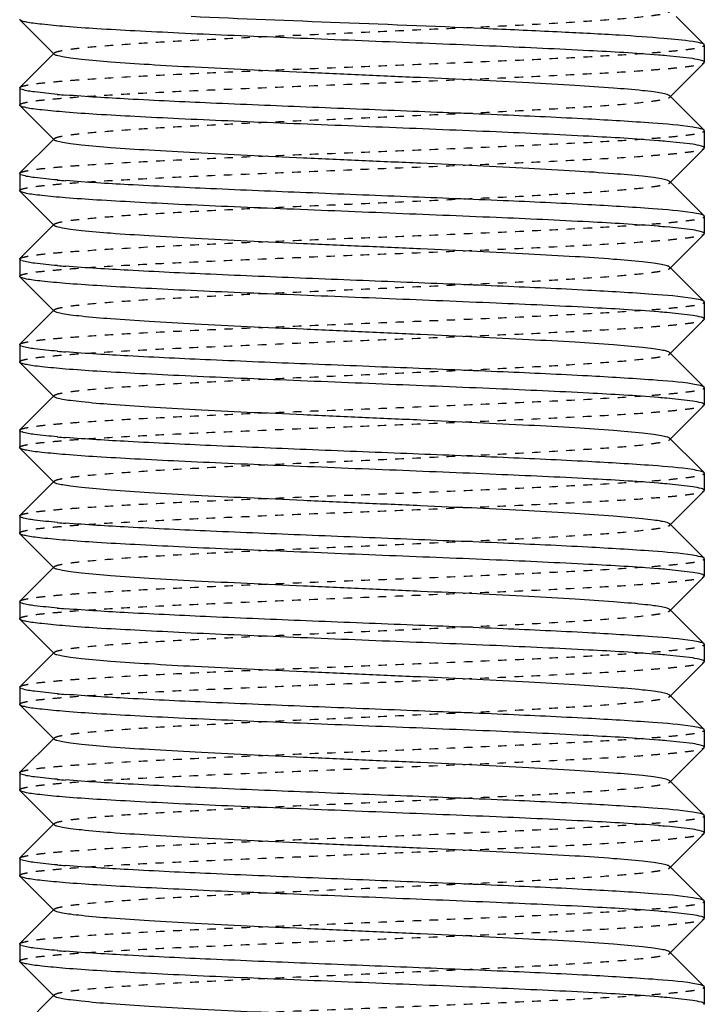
# Model space of a CAD drawing. Header units: millimetres. Extents: x -24622 to 2009, y -1603 to 2074.
# Tile 146 of 256: x 363 to 371, y 1108 to 1119. Entities that reach past the tile are written whole.
import ezdxf

# ---------------------------------------------------------------- set-up
doc = ezdxf.new("R2010")
doc.units = ezdxf.units.MM
doc.linetypes.add('HIDDEN', pattern=[0.2, 0.1, -0.1])
doc.layers.add('02___PRT_ALL_AXES', color=7, linetype='Continuous')
doc.layers.add('DEFAULT_2', color=8, linetype='HIDDEN')

msp = doc.modelspace()

# ---------------------------------------------------------------- linework, layer by layer
at = {"color": 7, "linetype": 'Continuous'}
for p, q in [((363.147, 1119.103), (363.144, 1119.109)), ((363.547, 1118.702), (363.147, 1119.103)), ((370.814, 1119.142), (371.082, 1118.874)), ((371.144, 1118.809), (371.141, 1118.816)), ((371.144, 1118.809), (371.144, 1118.609)), ((363.147, 1118.316), (363.547, 1118.716)), ((371.008, 1118.651), (370.704, 1118.685)), ((371.141, 1118.603), (370.74, 1118.202)), ((363.144, 1118.309), (363.144, 1118.109)), ((370.74, 1118.216), (371.082, 1117.874)), ((363.147, 1118.103), (363.144, 1118.109)), ((363.547, 1117.702), (363.147, 1118.103)), ((371.144, 1117.809), (371.141, 1117.816)), ((371.144, 1117.809), (371.144, 1117.609)), ((363.147, 1117.316), (363.547, 1117.716)), ((371.008, 1117.651), (370.704, 1117.685)), ((371.141, 1117.603), (370.74, 1117.202)), ((363.144, 1117.309), (363.144, 1117.109)), ((370.74, 1117.216), (371.082, 1116.874)), ((363.147, 1117.103), (363.144, 1117.109)), ((363.547, 1116.702), (363.147, 1117.103)), ((371.144, 1116.809), (371.141, 1116.816)), ((371.144, 1116.809), (371.144, 1116.609)), ((363.147, 1116.316), (363.547, 1116.716)), ((371.008, 1116.651), (370.704, 1116.685)), ((371.141, 1116.603), (370.74, 1116.202)), ((363.144, 1116.309), (363.144, 1116.109)), ((370.74, 1116.216), (371.082, 1115.874)), ((363.147, 1116.103), (363.144, 1116.109)), ((363.547, 1115.702), (363.147, 1116.103)), ((371.144, 1115.809), (371.141, 1115.816)), ((371.144, 1115.809), (371.144, 1115.609)), ((363.147, 1115.316), (363.547, 1115.716)), ((371.008, 1115.651), (370.704, 1115.685)), ((371.141, 1115.603), (370.74, 1115.202)), ((363.144, 1115.309), (363.144, 1115.109)), ((370.74, 1115.216), (371.082, 1114.874)), ((363.147, 1115.103), (363.144, 1115.109)), ((363.547, 1114.702), (363.147, 1115.103)), ((371.144, 1114.809), (371.141, 1114.816)), ((363.147, 1114.316), (363.547, 1114.716)), ((371.144, 1114.809), (371.144, 1114.609)), ((371.008, 1114.651), (370.704, 1114.685)), ((371.141, 1114.603), (370.74, 1114.202)), ((363.144, 1114.309), (363.144, 1114.109)), ((370.74, 1114.216), (371.082, 1113.874)), ((363.147, 1114.103), (363.144, 1114.109)), ((363.547, 1113.702), (363.147, 1114.103)), ((371.144, 1113.809), (371.141, 1113.816)), ((371.144, 1113.809), (371.144, 1113.609)), ((363.147, 1113.316), (363.547, 1113.716)), ((371.008, 1113.651), (370.704, 1113.685)), ((371.141, 1113.603), (370.74, 1113.202)), ((363.144, 1113.309), (363.144, 1113.109)), ((370.74, 1113.216), (371.082, 1112.874)), ((363.147, 1113.103), (363.144, 1113.109)), ((363.547, 1112.702), (363.147, 1113.103)), ((371.144, 1112.809), (371.141, 1112.816)), ((371.144, 1112.809), (371.144, 1112.609)), ((363.147, 1112.316), (363.547, 1112.716)), ((371.008, 1112.651), (370.704, 1112.685)), ((371.141, 1112.603), (370.74, 1112.202)), ((363.144, 1112.309), (363.144, 1112.109)), ((370.74, 1112.216), (371.082, 1111.874)), ((363.147, 1112.103), (363.144, 1112.109)), ((363.547, 1111.702), (363.147, 1112.103)), ((363.147, 1111.316), (363.547, 1111.716)), ((371.144, 1111.809), (371.141, 1111.816)), ((371.144, 1111.809), (371.144, 1111.609)), ((371.008, 1111.651), (370.704, 1111.685)), ((371.141, 1111.603), (370.74, 1111.202)), ((370.74, 1111.216), (371.082, 1110.874)), ((363.147, 1111.103), (363.144, 1111.109)), ((363.547, 1110.702), (363.147, 1111.103)), ((371.144, 1110.809), (371.141, 1110.816)), ((371.144, 1110.809), (371.144, 1110.609)), ((363.147, 1110.316), (363.547, 1110.716)), ((371.008, 1110.651), (370.704, 1110.685)), ((371.141, 1110.603), (370.74, 1110.202)), ((363.144, 1110.309), (363.144, 1110.109)), ((370.74, 1110.216), (371.082, 1109.874)), ((363.147, 1110.103), (363.144, 1110.109)), ((363.547, 1109.702), (363.147, 1110.103)), ((371.144, 1109.809), (371.141, 1109.816)), ((371.144, 1109.809), (371.144, 1109.609)), ((363.147, 1109.316), (363.547, 1109.716)), ((371.008, 1109.651), (370.704, 1109.685)), ((371.141, 1109.603), (370.74, 1109.202)), ((363.144, 1109.309), (363.144, 1109.109)), ((370.74, 1109.216), (371.082, 1108.874)), ((363.147, 1109.103), (363.144, 1109.109)), ((363.547, 1108.702), (363.147, 1109.103)), ((363.147, 1108.316), (363.547, 1108.716)), ((371.144, 1108.809), (371.141, 1108.816)), ((371.144, 1108.809), (371.144, 1108.609)), ((371.008, 1108.651), (370.704, 1108.685)), ((371.141, 1108.603), (370.74, 1108.202)), ((363.144, 1108.309), (363.144, 1108.109)), ((370.74, 1108.216), (371.082, 1107.874)), ((363.147, 1108.103), (363.144, 1108.109)), ((363.547, 1107.702), (363.147, 1108.103)), ((371.144, 1107.809), (371.141, 1107.816)), ((371.144, 1107.809), (371.144, 1107.609)), ((363.147, 1107.316), (363.547, 1107.716)), ((371.008, 1107.651), (370.704, 1107.685))]:
    msp.add_line(p, q, dxfattribs=at)
for centre, start, end in [((369.613, 1106.152), 85.0237, 85.4618), ((364.675, 1130.766), 265.0237, 265.4618), ((369.613, 1105.152), 85.0237, 85.4618), ((364.675, 1129.766), 265.0237, 265.4618), ((369.613, 1104.152), 85.0237, 85.4618), ((364.675, 1128.766), 265.0237, 265.4618), ((369.613, 1103.152), 85.0237, 85.4618), ((364.675, 1127.766), 265.0237, 265.4618), ((369.613, 1102.152), 85.0237, 85.4618), ((364.675, 1126.766), 265.0237, 265.4618), ((369.613, 1101.152), 85.0237, 85.4618), ((364.675, 1125.766), 265.0237, 265.4618), ((369.613, 1100.152), 85.0237, 85.4618), ((364.675, 1124.766), 265.0237, 265.4618), ((369.613, 1099.152), 85.0237, 85.4618), ((364.675, 1123.766), 265.0237, 265.4618), ((369.613, 1098.152), 85.0237, 85.4618), ((364.675, 1122.766), 265.0237, 265.4618), ((369.613, 1097.152), 85.0237, 85.4618), ((364.675, 1121.766), 265.0237, 265.4618), ((369.613, 1096.152), 85.0237, 85.4618), ((364.675, 1120.766), 265.0237, 265.4618), ((369.613, 1095.152), 85.0237, 85.4618)]:
    msp.add_arc(centre, 12.58, start, end, dxfattribs=at)
for points, start_tangent, end_tangent in [([(370.608, 1118.693), (369.796, 1118.744), (368.711, 1118.795), (367.465, 1118.846), (366.186, 1118.898), (365.575, 1118.923), (365.005, 1118.949), (364.491, 1118.975), (364.045, 1119), (363.679, 1119.026), (363.403, 1119.052), (363.301, 1119.064), (363.224, 1119.077), (363.173, 1119.09), (363.147, 1119.103)], (-0.99685, 0.079313), (-0.709307, 0.7049)), ([(371.008, 1118.851), (370.672, 1118.887), (370.152, 1118.924), (369.475, 1118.96), (368.677, 1118.997), (366.886, 1119.07), (365.149, 1119.142)], (-0.988371, 0.152064), (-0.998948, 0.04586)), ([(371.141, 1118.816), (371.098, 1118.833), (371.008, 1118.851)], (-0.709306, 0.704901), (-0.988371, 0.152064)), ([(370.74, 1118.216), (370.709, 1118.231), (370.645, 1118.247), (370.549, 1118.262), (370.422, 1118.277), (370.081, 1118.307), (369.632, 1118.338), (369.094, 1118.368), (368.484, 1118.399), (367.826, 1118.429), (367.144, 1118.459), (366.461, 1118.49), (365.803, 1118.52), (365.194, 1118.55), (364.655, 1118.581), (364.207, 1118.611), (363.865, 1118.642), (363.739, 1118.657), (363.643, 1118.672), (363.579, 1118.687), (363.547, 1118.702)], (-0.710043, 0.704159), (-0.705527, 0.708683)), ([(371.144, 1118.609), (371.135, 1118.62), (371.11, 1118.63), (371.008, 1118.651)], (0, 1), (-0.988371, 0.152064)), ([(363.167, 1118.292), (363.157, 1118.296), (363.144, 1118.309)], (-0.937552, 0.347846), (0, 1)), ([(363.584, 1118.234), (363.317, 1118.262), (363.171, 1118.291)], (-0.996214, 0.086932), (-0.946025, 0.324093)), ([(371.008, 1117.851), (370.541, 1117.898), (369.781, 1117.945), (368.795, 1117.992), (367.666, 1118.038), (366.492, 1118.085), (365.375, 1118.132), (364.41, 1118.179), (363.68, 1118.226)], (-0.988371, 0.152064), (-0.99685, 0.079313)), ([(370.608, 1117.693), (369.796, 1117.744), (368.711, 1117.795), (367.465, 1117.846), (366.186, 1117.898), (365.575, 1117.923), (365.005, 1117.949), (364.491, 1117.975), (364.045, 1118), (363.679, 1118.026), (363.403, 1118.052), (363.301, 1118.064), (363.224, 1118.077), (363.173, 1118.09), (363.147, 1118.103)], (-0.99685, 0.079313), (-0.709307, 0.7049)), ([(371.141, 1117.816), (371.098, 1117.833), (371.008, 1117.851)], (-0.709306, 0.704901), (-0.988371, 0.152064)), ([(370.74, 1117.216), (370.709, 1117.232), (370.645, 1117.247), (370.549, 1117.262), (370.422, 1117.277), (370.081, 1117.307), (369.633, 1117.338), (369.094, 1117.368), (368.485, 1117.399), (367.827, 1117.429), (367.144, 1117.459), (366.461, 1117.49), (365.803, 1117.52), (365.194, 1117.55), (364.655, 1117.581), (364.207, 1117.611), (363.865, 1117.642), (363.739, 1117.657), (363.643, 1117.672), (363.579, 1117.687), (363.547, 1117.702)], (-0.70836, 0.705852), (-0.705527, 0.708683)), ([(371.144, 1117.609), (371.135, 1117.62), (371.11, 1117.63), (371.008, 1117.651)], (0, 1), (-0.988371, 0.152064)), ([(363.167, 1117.292), (363.157, 1117.296), (363.144, 1117.309)], (-0.937552, 0.347846), (0, 1)), ([(363.584, 1117.234), (363.317, 1117.262), (363.171, 1117.291)], (-0.996214, 0.086932), (-0.946025, 0.324093)), ([(371.008, 1116.851), (370.541, 1116.898), (369.781, 1116.945), (368.795, 1116.992), (367.666, 1117.038), (366.492, 1117.085), (365.375, 1117.132), (364.41, 1117.179), (363.68, 1117.226)], (-0.988371, 0.152064), (-0.99685, 0.079313)), ([(370.608, 1116.693), (369.796, 1116.744), (368.711, 1116.795), (367.465, 1116.846), (366.186, 1116.898), (365.575, 1116.923), (365.005, 1116.949), (364.491, 1116.975), (364.045, 1117), (363.679, 1117.026), (363.403, 1117.052), (363.301, 1117.064), (363.224, 1117.077), (363.173, 1117.09), (363.147, 1117.103)], (-0.99685, 0.079313), (-0.709307, 0.7049)), ([(371.141, 1116.816), (371.098, 1116.833), (371.008, 1116.851)], (-0.709306, 0.704901), (-0.988371, 0.152064)), ([(370.74, 1116.216), (370.709, 1116.232), (370.645, 1116.247), (370.549, 1116.262), (370.422, 1116.277), (370.081, 1116.307), (369.633, 1116.338), (369.094, 1116.368), (368.485, 1116.399), (367.827, 1116.429), (367.144, 1116.459), (366.461, 1116.49), (365.803, 1116.52), (365.194, 1116.55), (364.655, 1116.581), (364.207, 1116.611), (363.865, 1116.642), (363.739, 1116.657), (363.643, 1116.672), (363.579, 1116.687), (363.547, 1116.702)], (-0.70836, 0.705852), (-0.705527, 0.708683)), ([(371.144, 1116.609), (371.135, 1116.62), (371.11, 1116.63), (371.008, 1116.651)], (0, 1), (-0.988371, 0.152064)), ([(363.167, 1116.292), (363.157, 1116.296), (363.144, 1116.309)], (-0.937552, 0.347846), (0, 1)), ([(363.584, 1116.234), (363.317, 1116.262), (363.171, 1116.291)], (-0.996214, 0.086932), (-0.946025, 0.324093)), ([(371.008, 1115.851), (370.541, 1115.898), (369.781, 1115.945), (368.795, 1115.992), (367.666, 1116.038), (366.492, 1116.085), (365.375, 1116.132), (364.41, 1116.179), (363.68, 1116.226)], (-0.988371, 0.152064), (-0.99685, 0.079313)), ([(370.608, 1115.693), (369.796, 1115.744), (368.711, 1115.795), (367.465, 1115.846), (366.186, 1115.898), (365.575, 1115.923), (365.005, 1115.949), (364.491, 1115.975), (364.045, 1116), (363.679, 1116.026), (363.403, 1116.052), (363.301, 1116.064), (363.224, 1116.077), (363.173, 1116.09), (363.147, 1116.103)], (-0.99685, 0.079313), (-0.709307, 0.7049)), ([(371.141, 1115.816), (371.098, 1115.833), (371.008, 1115.851)], (-0.709306, 0.704901), (-0.988371, 0.152064)), ([(370.74, 1115.216), (370.709, 1115.232), (370.645, 1115.247), (370.549, 1115.262), (370.422, 1115.277), (370.081, 1115.307), (369.633, 1115.338), (369.094, 1115.368), (368.485, 1115.399), (367.827, 1115.429), (367.144, 1115.459), (366.461, 1115.49), (365.803, 1115.52), (365.194, 1115.55), (364.655, 1115.581), (364.207, 1115.611), (363.865, 1115.642), (363.739, 1115.657), (363.643, 1115.672), (363.579, 1115.687), (363.547, 1115.702)], (-0.70836, 0.705852), (-0.705527, 0.708683)), ([(371.144, 1115.609), (371.135, 1115.62), (371.11, 1115.63), (371.008, 1115.651)], (0, 1), (-0.988371, 0.152064)), ([(363.167, 1115.292), (363.157, 1115.296), (363.144, 1115.309)], (-0.937552, 0.347846), (0, 1)), ([(363.584, 1115.234), (363.317, 1115.262), (363.171, 1115.291)], (-0.996214, 0.086932), (-0.946025, 0.324093)), ([(371.008, 1114.851), (370.541, 1114.898), (369.781, 1114.945), (368.795, 1114.992), (367.666, 1115.038), (366.492, 1115.085), (365.375, 1115.132), (364.41, 1115.179), (363.68, 1115.226)], (-0.988371, 0.152064), (-0.99685, 0.079313)), ([(370.608, 1114.693), (369.796, 1114.744), (368.711, 1114.795), (367.465, 1114.846), (366.186, 1114.898), (365.575, 1114.923), (365.005, 1114.949), (364.491, 1114.975), (364.045, 1115), (363.679, 1115.026), (363.403, 1115.052), (363.301, 1115.064), (363.224, 1115.077), (363.173, 1115.09), (363.147, 1115.103)], (-0.99685, 0.079313), (-0.709307, 0.7049)), ([(371.141, 1114.816), (371.098, 1114.833), (371.008, 1114.851)], (-0.709306, 0.704901), (-0.988371, 0.152064)), ([(370.74, 1114.216), (370.709, 1114.231), (370.645, 1114.247), (370.549, 1114.262), (370.422, 1114.277), (370.081, 1114.307), (369.632, 1114.338), (369.094, 1114.368), (368.484, 1114.399), (367.826, 1114.429), (367.144, 1114.459), (366.461, 1114.49), (365.803, 1114.52), (365.194, 1114.55), (364.655, 1114.581), (364.207, 1114.611), (363.865, 1114.642), (363.739, 1114.657), (363.643, 1114.672), (363.579, 1114.687), (363.547, 1114.702)], (-0.710043, 0.704159), (-0.705527, 0.708683)), ([(371.144, 1114.609), (371.135, 1114.62), (371.11, 1114.63), (371.008, 1114.651)], (0, 1), (-0.988371, 0.152064)), ([(363.167, 1114.292), (363.157, 1114.296), (363.144, 1114.309)], (-0.937552, 0.347846), (0, 1)), ([(363.584, 1114.234), (363.317, 1114.262), (363.171, 1114.291)], (-0.996214, 0.086932), (-0.946025, 0.324093)), ([(371.008, 1113.851), (370.541, 1113.898), (369.781, 1113.945), (368.795, 1113.992), (367.666, 1114.038), (366.492, 1114.085), (365.375, 1114.132), (364.41, 1114.179), (363.68, 1114.226)], (-0.988371, 0.152064), (-0.99685, 0.079313)), ([(370.608, 1113.693), (369.796, 1113.744), (368.711, 1113.795), (367.465, 1113.846), (366.186, 1113.898), (365.575, 1113.923), (365.005, 1113.949), (364.491, 1113.975), (364.045, 1114), (363.679, 1114.026), (363.403, 1114.052), (363.301, 1114.064), (363.224, 1114.077), (363.173, 1114.09), (363.147, 1114.103)], (-0.99685, 0.079313), (-0.709307, 0.7049)), ([(371.141, 1113.816), (371.098, 1113.833), (371.008, 1113.851)], (-0.709306, 0.704901), (-0.988371, 0.152064)), ([(370.74, 1113.216), (370.709, 1113.232), (370.645, 1113.247), (370.549, 1113.262), (370.422, 1113.277), (370.081, 1113.307), (369.633, 1113.338), (369.094, 1113.368), (368.485, 1113.399), (367.827, 1113.429), (367.144, 1113.459), (366.461, 1113.49), (365.803, 1113.52), (365.194, 1113.55), (364.655, 1113.581), (364.207, 1113.611), (363.865, 1113.642), (363.739, 1113.657), (363.643, 1113.672), (363.579, 1113.687), (363.547, 1113.702)], (-0.70836, 0.705852), (-0.705527, 0.708683)), ([(371.144, 1113.609), (371.135, 1113.62), (371.11, 1113.63), (371.008, 1113.651)], (0, 1), (-0.988371, 0.152064)), ([(363.167, 1113.292), (363.157, 1113.296), (363.144, 1113.309)], (-0.937552, 0.347846), (0, 1)), ([(363.584, 1113.234), (363.317, 1113.262), (363.171, 1113.291)], (-0.996214, 0.086932), (-0.946025, 0.324093)), ([(371.008, 1112.851), (370.541, 1112.898), (369.781, 1112.945), (368.795, 1112.992), (367.666, 1113.038), (366.492, 1113.085), (365.375, 1113.132), (364.41, 1113.179), (363.68, 1113.226)], (-0.988371, 0.152064), (-0.99685, 0.079313)), ([(370.608, 1112.693), (369.796, 1112.744), (368.711, 1112.795), (367.465, 1112.846), (366.186, 1112.898), (365.575, 1112.923), (365.005, 1112.949), (364.491, 1112.975), (364.045, 1113), (363.679, 1113.026), (363.403, 1113.052), (363.301, 1113.064), (363.224, 1113.077), (363.173, 1113.09), (363.147, 1113.103)], (-0.99685, 0.079313), (-0.709307, 0.7049)), ([(371.141, 1112.816), (371.098, 1112.833), (371.008, 1112.851)], (-0.709306, 0.704901), (-0.988371, 0.152064)), ([(370.74, 1112.216), (370.709, 1112.232), (370.645, 1112.247), (370.549, 1112.262), (370.422, 1112.277), (370.081, 1112.307), (369.633, 1112.338), (369.094, 1112.368), (368.485, 1112.399), (367.827, 1112.429), (367.144, 1112.459), (366.461, 1112.49), (365.803, 1112.52), (365.194, 1112.55), (364.655, 1112.581), (364.207, 1112.611), (363.865, 1112.642), (363.739, 1112.657), (363.643, 1112.672), (363.579, 1112.687), (363.547, 1112.702)], (-0.70836, 0.705852), (-0.705527, 0.708683)), ([(371.144, 1112.609), (371.135, 1112.62), (371.11, 1112.63), (371.008, 1112.651)], (0, 1), (-0.988371, 0.152064)), ([(363.167, 1112.292), (363.157, 1112.296), (363.144, 1112.309)], (-0.937552, 0.347846), (0, 1)), ([(363.584, 1112.234), (363.317, 1112.262), (363.171, 1112.291)], (-0.996214, 0.086932), (-0.946025, 0.324093)), ([(371.008, 1111.851), (370.541, 1111.898), (369.781, 1111.945), (368.795, 1111.992), (367.666, 1112.038), (366.492, 1112.085), (365.375, 1112.132), (364.41, 1112.179), (363.68, 1112.226)], (-0.988371, 0.152064), (-0.99685, 0.079313)), ([(370.608, 1111.693), (369.796, 1111.744), (368.711, 1111.795), (367.465, 1111.846), (366.186, 1111.898), (365.575, 1111.923), (365.005, 1111.949), (364.491, 1111.975), (364.045, 1112), (363.679, 1112.026), (363.403, 1112.052), (363.301, 1112.064), (363.224, 1112.077), (363.173, 1112.09), (363.147, 1112.103)], (-0.99685, 0.079313), (-0.709307, 0.7049)), ([(371.141, 1111.816), (371.098, 1111.833), (371.008, 1111.851)], (-0.709306, 0.704901), (-0.988371, 0.152064)), ([(370.74, 1111.216), (370.709, 1111.232), (370.645, 1111.247), (370.549, 1111.262), (370.422, 1111.277), (370.081, 1111.307), (369.633, 1111.338), (369.094, 1111.368), (368.485, 1111.399), (367.827, 1111.429), (367.144, 1111.459), (366.461, 1111.49), (365.803, 1111.52), (365.194, 1111.55), (364.655, 1111.581), (364.207, 1111.611), (363.865, 1111.642), (363.739, 1111.657), (363.643, 1111.672), (363.579, 1111.687), (363.547, 1111.702)], (-0.70836, 0.705852), (-0.705527, 0.708683)), ([(371.144, 1111.609), (371.135, 1111.62), (371.11, 1111.63), (371.008, 1111.651)], (0, 1), (-0.988371, 0.152064)), ([(363.167, 1111.292), (363.157, 1111.296), (363.144, 1111.309)], (-0.937552, 0.347846), (0, 1)), ([(363.584, 1111.234), (363.317, 1111.262), (363.171, 1111.291)], (-0.996214, 0.086932), (-0.946025, 0.324093)), ([(371.008, 1110.851), (370.541, 1110.898), (369.781, 1110.945), (368.795, 1110.992), (367.666, 1111.038), (366.492, 1111.085), (365.375, 1111.132), (364.41, 1111.179), (363.68, 1111.226)], (-0.988371, 0.152064), (-0.99685, 0.079313)), ([(370.608, 1110.693), (369.796, 1110.744), (368.711, 1110.795), (367.465, 1110.846), (366.186, 1110.898), (365.575, 1110.923), (365.005, 1110.949), (364.491, 1110.975), (364.045, 1111), (363.679, 1111.026), (363.403, 1111.052), (363.301, 1111.064), (363.224, 1111.077), (363.173, 1111.09), (363.147, 1111.103)], (-0.99685, 0.079313), (-0.709307, 0.7049)), ([(371.141, 1110.816), (371.098, 1110.833), (371.008, 1110.851)], (-0.709306, 0.704901), (-0.988371, 0.152064)), ([(370.74, 1110.216), (370.709, 1110.231), (370.645, 1110.247), (370.549, 1110.262), (370.422, 1110.277), (370.081, 1110.307), (369.632, 1110.338), (369.094, 1110.368), (368.484, 1110.399), (367.826, 1110.429), (367.144, 1110.459), (366.461, 1110.49), (365.803, 1110.52), (365.194, 1110.55), (364.655, 1110.581), (364.207, 1110.611), (363.865, 1110.642), (363.739, 1110.657), (363.643, 1110.672), (363.579, 1110.687), (363.547, 1110.702)], (-0.710043, 0.704159), (-0.705527, 0.708683)), ([(371.144, 1110.609), (371.135, 1110.62), (371.11, 1110.63), (371.008, 1110.651)], (0, 1), (-0.988371, 0.152064)), ([(363.167, 1110.292), (363.157, 1110.296), (363.144, 1110.309)], (-0.937552, 0.347846), (0, 1)), ([(363.584, 1110.234), (363.317, 1110.262), (363.171, 1110.291)], (-0.996214, 0.086932), (-0.946025, 0.324093)), ([(371.008, 1109.851), (370.541, 1109.898), (369.781, 1109.945), (368.795, 1109.992), (367.666, 1110.038), (366.492, 1110.085), (365.375, 1110.132), (364.41, 1110.179), (363.68, 1110.226)], (-0.988371, 0.152064), (-0.99685, 0.079313)), ([(370.608, 1109.693), (369.796, 1109.744), (368.711, 1109.795), (367.465, 1109.846), (366.186, 1109.898), (365.575, 1109.923), (365.005, 1109.949), (364.491, 1109.975), (364.045, 1110), (363.679, 1110.026), (363.403, 1110.052), (363.301, 1110.064), (363.224, 1110.077), (363.173, 1110.09), (363.147, 1110.103)], (-0.99685, 0.079313), (-0.709307, 0.7049)), ([(371.141, 1109.816), (371.098, 1109.833), (371.008, 1109.851)], (-0.709306, 0.704901), (-0.988371, 0.152064)), ([(370.74, 1109.216), (370.709, 1109.232), (370.645, 1109.247), (370.549, 1109.262), (370.422, 1109.277), (370.081, 1109.307), (369.633, 1109.338), (369.094, 1109.368), (368.485, 1109.399), (367.827, 1109.429), (367.144, 1109.459), (366.461, 1109.49), (365.803, 1109.52), (365.194, 1109.55), (364.655, 1109.581), (364.207, 1109.611), (363.865, 1109.642), (363.739, 1109.657), (363.643, 1109.672), (363.579, 1109.687), (363.547, 1109.702)], (-0.70836, 0.705852), (-0.705527, 0.708683)), ([(371.144, 1109.609), (371.135, 1109.62), (371.11, 1109.63), (371.008, 1109.651)], (0, 1), (-0.988371, 0.152064)), ([(363.167, 1109.292), (363.157, 1109.296), (363.144, 1109.309)], (-0.937552, 0.347846), (0, 1)), ([(363.584, 1109.234), (363.317, 1109.262), (363.171, 1109.291)], (-0.996214, 0.086932), (-0.946025, 0.324093)), ([(371.008, 1108.851), (370.541, 1108.898), (369.781, 1108.945), (368.795, 1108.992), (367.666, 1109.038), (366.492, 1109.085), (365.375, 1109.132), (364.41, 1109.179), (363.68, 1109.226)], (-0.988371, 0.152064), (-0.99685, 0.079313)), ([(370.608, 1108.693), (369.796, 1108.744), (368.711, 1108.795), (367.465, 1108.846), (366.186, 1108.898), (365.575, 1108.923), (365.005, 1108.949), (364.491, 1108.975), (364.045, 1109), (363.679, 1109.026), (363.403, 1109.052), (363.301, 1109.064), (363.224, 1109.077), (363.173, 1109.09), (363.147, 1109.103)], (-0.99685, 0.079313), (-0.709307, 0.7049)), ([(371.141, 1108.816), (371.098, 1108.833), (371.008, 1108.851)], (-0.709306, 0.704901), (-0.988371, 0.152064)), ([(370.74, 1108.216), (370.709, 1108.232), (370.645, 1108.247), (370.549, 1108.262), (370.422, 1108.277), (370.081, 1108.307), (369.633, 1108.338), (369.094, 1108.368), (368.485, 1108.399), (367.827, 1108.429), (367.144, 1108.459), (366.461, 1108.49), (365.803, 1108.52), (365.194, 1108.55), (364.655, 1108.581), (364.207, 1108.611), (363.865, 1108.642), (363.739, 1108.657), (363.643, 1108.672), (363.579, 1108.687), (363.547, 1108.702)], (-0.70836, 0.705852), (-0.705527, 0.708683)), ([(371.144, 1108.609), (371.135, 1108.62), (371.11, 1108.63), (371.008, 1108.651)], (0, 1), (-0.988371, 0.152064)), ([(363.167, 1108.292), (363.157, 1108.296), (363.144, 1108.309)], (-0.937552, 0.347846), (0, 1)), ([(363.584, 1108.234), (363.317, 1108.262), (363.171, 1108.291)], (-0.996214, 0.086932), (-0.946025, 0.324093)), ([(371.008, 1107.851), (370.541, 1107.898), (369.781, 1107.945), (368.795, 1107.992), (367.666, 1108.038), (366.492, 1108.085), (365.375, 1108.132), (364.41, 1108.179), (363.68, 1108.226)], (-0.988371, 0.152064), (-0.99685, 0.079313)), ([(370.608, 1107.693), (369.796, 1107.744), (368.711, 1107.795), (367.465, 1107.846), (366.186, 1107.898), (365.575, 1107.923), (365.005, 1107.949), (364.491, 1107.975), (364.045, 1108), (363.679, 1108.026), (363.403, 1108.052), (363.301, 1108.064), (363.224, 1108.077), (363.173, 1108.09), (363.147, 1108.103)], (-0.99685, 0.079313), (-0.709307, 0.7049)), ([(371.141, 1107.816), (371.098, 1107.833), (371.008, 1107.851)], (-0.709306, 0.704901), (-0.988371, 0.152064)), ([(370.74, 1107.216), (370.709, 1107.232), (370.645, 1107.247), (370.549, 1107.262), (370.422, 1107.277), (370.081, 1107.307), (369.633, 1107.338), (369.094, 1107.368), (368.485, 1107.399), (367.827, 1107.429), (367.144, 1107.459), (366.461, 1107.49), (365.803, 1107.52), (365.194, 1107.55), (364.655, 1107.581), (364.207, 1107.611), (363.865, 1107.642), (363.739, 1107.657), (363.643, 1107.672), (363.579, 1107.687), (363.547, 1107.702)], (-0.70836, 0.705852), (-0.705527, 0.708683)), ([(371.144, 1107.609), (371.135, 1107.62), (371.11, 1107.63), (371.008, 1107.651)], (0, 1), (-0.988371, 0.152064))]:
    msp.add_spline(points, degree=3, dxfattribs=dict(at, start_tangent=start_tangent, end_tangent=end_tangent))
at = {"layer": '02___PRT_ALL_AXES', "color": 7, "linetype": 'Continuous'}
for p, q in [((371.144, 1118.809), (371.144, 1118.609)), ((363.144, 1118.309), (363.144, 1118.109)), ((371.144, 1117.809), (371.144, 1117.609)), ((363.144, 1117.309), (363.144, 1117.109)), ((371.144, 1116.809), (371.144, 1116.609)), ((363.144, 1116.309), (363.144, 1116.109)), ((371.144, 1115.809), (371.144, 1115.609)), ((363.144, 1115.309), (363.144, 1115.109)), ((371.144, 1114.809), (371.144, 1114.609)), ((363.144, 1114.309), (363.144, 1114.109)), ((371.144, 1113.809), (371.144, 1113.609)), ((363.144, 1113.309), (363.144, 1113.109)), ((371.144, 1112.809), (371.144, 1112.609)), ((363.144, 1112.309), (363.144, 1112.109)), ((371.144, 1111.809), (371.144, 1111.609)), ((363.144, 1111.309), (363.144, 1111.109)), ((371.144, 1110.809), (371.144, 1110.609)), ((363.144, 1110.309), (363.144, 1110.109)), ((371.144, 1109.809), (371.144, 1109.609)), ((363.144, 1109.309), (363.144, 1109.109)), ((371.144, 1108.809), (371.144, 1108.609)), ((363.144, 1108.309), (363.144, 1108.109)), ((371.144, 1107.809), (371.144, 1107.609))]:
    msp.add_line(p, q, dxfattribs=at)
at = {"layer": 'DEFAULT_2', "color": 8, "linetype": 'HIDDEN'}
for p, q in [((371.082, 1118.874), (371.141, 1118.816)), ((363.547, 1118.702), (363.547, 1118.716)), ((371.141, 1118.603), (371.144, 1118.609)), ((363.144, 1118.309), (363.147, 1118.316)), ((370.744, 1118.209), (370.74, 1118.216)), ((370.74, 1118.202), (370.744, 1118.209)), ((371.082, 1117.874), (371.141, 1117.816)), ((363.547, 1117.702), (363.547, 1117.716)), ((371.141, 1117.603), (371.144, 1117.609)), ((363.144, 1117.309), (363.147, 1117.316)), ((371.082, 1116.874), (371.141, 1116.816)), ((363.547, 1116.702), (363.547, 1116.716)), ((371.141, 1116.603), (371.144, 1116.609)), ((363.144, 1116.309), (363.147, 1116.316)), ((371.082, 1115.874), (371.141, 1115.816)), ((363.547, 1115.702), (363.547, 1115.716)), ((371.141, 1115.603), (371.144, 1115.609)), ((363.144, 1115.309), (363.147, 1115.316)), ((371.082, 1114.874), (371.141, 1114.816)), ((363.547, 1114.702), (363.547, 1114.716)), ((371.141, 1114.603), (371.144, 1114.609)), ((363.144, 1114.309), (363.147, 1114.316)), ((370.744, 1114.209), (370.74, 1114.216)), ((370.74, 1114.202), (370.744, 1114.209)), ((371.082, 1113.874), (371.141, 1113.816)), ((363.547, 1113.702), (363.547, 1113.716)), ((371.141, 1113.603), (371.144, 1113.609)), ((363.144, 1113.309), (363.147, 1113.316)), ((371.082, 1112.874), (371.141, 1112.816)), ((363.547, 1112.702), (363.547, 1112.716)), ((371.141, 1112.603), (371.144, 1112.609)), ((363.144, 1112.309), (363.147, 1112.316)), ((371.082, 1111.874), (371.141, 1111.816)), ((363.547, 1111.702), (363.547, 1111.716)), ((371.141, 1111.603), (371.144, 1111.609)), ((363.144, 1111.309), (363.147, 1111.316)), ((371.082, 1110.874), (371.141, 1110.816)), ((363.547, 1110.702), (363.547, 1110.716)), ((371.141, 1110.603), (371.144, 1110.609)), ((363.144, 1110.309), (363.147, 1110.316)), ((370.744, 1110.209), (370.74, 1110.216)), ((370.74, 1110.202), (370.744, 1110.209)), ((371.082, 1109.874), (371.141, 1109.816)), ((363.547, 1109.702), (363.547, 1109.716)), ((371.141, 1109.603), (371.144, 1109.609)), ((363.144, 1109.309), (363.147, 1109.316)), ((371.082, 1108.874), (371.141, 1108.816)), ((363.547, 1108.702), (363.547, 1108.716)), ((371.141, 1108.603), (371.144, 1108.609)), ((363.144, 1108.309), (363.147, 1108.316)), ((371.082, 1107.874), (371.141, 1107.816)), ((363.547, 1107.702), (363.547, 1107.716)), ((371.141, 1107.603), (371.144, 1107.609))]:
    msp.add_line(p, q, dxfattribs=at)
for points, start_tangent, end_tangent in [([(363.547, 1118.716), (363.579, 1118.732), (363.643, 1118.747), (363.739, 1118.762), (363.865, 1118.777), (364.207, 1118.807), (364.655, 1118.838), (365.194, 1118.868), (365.803, 1118.899), (366.461, 1118.929), (367.144, 1118.959), (367.827, 1118.99), (368.485, 1119.02), (369.094, 1119.05), (369.633, 1119.081), (370.081, 1119.111), (370.422, 1119.142), (370.549, 1119.157), (370.645, 1119.172), (370.709, 1119.187), (370.74, 1119.202)], (0.705524, 0.708686), (0.708363, 0.705849)), ([(363.147, 1118.316), (363.181, 1118.331), (363.253, 1118.346), (363.361, 1118.362), (363.504, 1118.377), (363.682, 1118.393), (363.892, 1118.408), (364.401, 1118.439), (365.014, 1118.47), (365.706, 1118.501), (366.452, 1118.532), (367.224, 1118.562), (367.993, 1118.593), (368.73, 1118.624), (369.407, 1118.655), (370, 1118.686), (370.486, 1118.717), (370.683, 1118.732), (370.847, 1118.748), (370.976, 1118.763), (371.069, 1118.778), (371.125, 1118.794), (371.144, 1118.809)], (0.709306, 0.704901), (0, 1)), ([(363.144, 1118.109), (363.163, 1118.125), (363.219, 1118.14), (363.312, 1118.156), (363.441, 1118.171), (363.605, 1118.186), (363.801, 1118.202), (364.287, 1118.233), (364.88, 1118.264), (365.558, 1118.294), (366.295, 1118.325), (367.064, 1118.356), (367.836, 1118.387), (368.582, 1118.418), (369.274, 1118.449), (369.887, 1118.48), (370.396, 1118.51), (370.606, 1118.526), (370.784, 1118.541), (370.927, 1118.557), (371.035, 1118.572), (371.106, 1118.588), (371.141, 1118.603)], (0, 1), (0.709307, 0.7049)), ([(363.547, 1117.716), (363.579, 1117.732), (363.643, 1117.747), (363.739, 1117.762), (363.865, 1117.777), (364.207, 1117.807), (364.655, 1117.838), (365.194, 1117.868), (365.803, 1117.899), (366.461, 1117.929), (367.144, 1117.959), (367.826, 1117.99), (368.484, 1118.02), (369.094, 1118.05), (369.632, 1118.081), (370.081, 1118.111), (370.422, 1118.141), (370.549, 1118.157), (370.645, 1118.172), (370.709, 1118.187), (370.74, 1118.202)], (0.705524, 0.708686), (0.710046, 0.704156)), ([(363.147, 1117.316), (363.181, 1117.331), (363.253, 1117.346), (363.361, 1117.362), (363.504, 1117.377), (363.682, 1117.393), (363.892, 1117.408), (364.401, 1117.439), (365.014, 1117.47), (365.706, 1117.501), (366.452, 1117.532), (367.224, 1117.562), (367.993, 1117.593), (368.73, 1117.624), (369.407, 1117.655), (370, 1117.686), (370.486, 1117.717), (370.683, 1117.732), (370.847, 1117.748), (370.976, 1117.763), (371.069, 1117.778), (371.125, 1117.794), (371.144, 1117.809)], (0.709306, 0.704901), (0, 1)), ([(363.144, 1117.109), (363.163, 1117.125), (363.219, 1117.14), (363.312, 1117.156), (363.441, 1117.171), (363.605, 1117.186), (363.801, 1117.202), (364.287, 1117.233), (364.88, 1117.264), (365.558, 1117.294), (366.295, 1117.325), (367.064, 1117.356), (367.836, 1117.387), (368.582, 1117.418), (369.274, 1117.449), (369.887, 1117.48), (370.396, 1117.51), (370.606, 1117.526), (370.784, 1117.541), (370.927, 1117.557), (371.035, 1117.572), (371.106, 1117.588), (371.141, 1117.603)], (0, 1), (0.709307, 0.7049)), ([(363.547, 1116.716), (363.579, 1116.732), (363.643, 1116.747), (363.739, 1116.762), (363.865, 1116.777), (364.207, 1116.807), (364.655, 1116.838), (365.194, 1116.868), (365.803, 1116.899), (366.461, 1116.929), (367.144, 1116.959), (367.827, 1116.99), (368.485, 1117.02), (369.094, 1117.05), (369.633, 1117.081), (370.081, 1117.111), (370.422, 1117.142), (370.549, 1117.157), (370.645, 1117.172), (370.709, 1117.187), (370.74, 1117.202)], (0.705524, 0.708686), (0.708363, 0.705849)), ([(370.74, 1117.202), (370.744, 1117.209), (370.74, 1117.216)], (0.708363, 0.705849), (-0.70836, 0.705852)), ([(363.147, 1116.316), (363.181, 1116.331), (363.253, 1116.346), (363.361, 1116.362), (363.504, 1116.377), (363.682, 1116.393), (363.892, 1116.408), (364.401, 1116.439), (365.014, 1116.47), (365.706, 1116.501), (366.452, 1116.532), (367.224, 1116.562), (367.993, 1116.593), (368.73, 1116.624), (369.407, 1116.655), (370, 1116.686), (370.486, 1116.717), (370.683, 1116.732), (370.847, 1116.748), (370.976, 1116.763), (371.069, 1116.778), (371.125, 1116.794), (371.144, 1116.809)], (0.709306, 0.704901), (0, 1)), ([(363.144, 1116.109), (363.163, 1116.125), (363.219, 1116.14), (363.312, 1116.156), (363.441, 1116.171), (363.605, 1116.186), (363.801, 1116.202), (364.287, 1116.233), (364.88, 1116.264), (365.558, 1116.294), (366.295, 1116.325), (367.064, 1116.356), (367.836, 1116.387), (368.582, 1116.418), (369.274, 1116.449), (369.887, 1116.48), (370.396, 1116.51), (370.606, 1116.526), (370.784, 1116.541), (370.927, 1116.557), (371.035, 1116.572), (371.106, 1116.588), (371.141, 1116.603)], (0, 1), (0.709307, 0.7049)), ([(363.547, 1115.716), (363.579, 1115.732), (363.643, 1115.747), (363.739, 1115.762), (363.865, 1115.777), (364.207, 1115.807), (364.655, 1115.838), (365.194, 1115.868), (365.803, 1115.899), (366.461, 1115.929), (367.144, 1115.959), (367.827, 1115.99), (368.485, 1116.02), (369.094, 1116.05), (369.633, 1116.081), (370.081, 1116.111), (370.422, 1116.142), (370.549, 1116.157), (370.645, 1116.172), (370.709, 1116.187), (370.74, 1116.202)], (0.705524, 0.708686), (0.708363, 0.705849)), ([(370.74, 1116.202), (370.744, 1116.209), (370.74, 1116.216)], (0.708363, 0.705849), (-0.70836, 0.705852)), ([(363.147, 1115.316), (363.181, 1115.331), (363.253, 1115.346), (363.361, 1115.362), (363.504, 1115.377), (363.682, 1115.393), (363.892, 1115.408), (364.401, 1115.439), (365.014, 1115.47), (365.706, 1115.501), (366.452, 1115.532), (367.224, 1115.562), (367.993, 1115.593), (368.73, 1115.624), (369.407, 1115.655), (370, 1115.686), (370.486, 1115.717), (370.683, 1115.732), (370.847, 1115.748), (370.976, 1115.763), (371.069, 1115.778), (371.125, 1115.794), (371.144, 1115.809)], (0.709306, 0.704901), (0, 1)), ([(363.144, 1115.109), (363.163, 1115.125), (363.219, 1115.14), (363.312, 1115.156), (363.441, 1115.171), (363.605, 1115.186), (363.801, 1115.202), (364.287, 1115.233), (364.88, 1115.264), (365.558, 1115.294), (366.295, 1115.325), (367.064, 1115.356), (367.836, 1115.387), (368.582, 1115.418), (369.274, 1115.449), (369.887, 1115.48), (370.396, 1115.51), (370.606, 1115.526), (370.784, 1115.541), (370.927, 1115.557), (371.035, 1115.572), (371.106, 1115.588), (371.141, 1115.603)], (0, 1), (0.709307, 0.7049)), ([(363.547, 1114.716), (363.579, 1114.732), (363.643, 1114.747), (363.739, 1114.762), (363.865, 1114.777), (364.207, 1114.807), (364.655, 1114.838), (365.194, 1114.868), (365.803, 1114.899), (366.461, 1114.929), (367.144, 1114.959), (367.827, 1114.99), (368.485, 1115.02), (369.094, 1115.05), (369.633, 1115.081), (370.081, 1115.111), (370.422, 1115.142), (370.549, 1115.157), (370.645, 1115.172), (370.709, 1115.187), (370.74, 1115.202)], (0.705524, 0.708686), (0.708363, 0.705849)), ([(370.74, 1115.202), (370.744, 1115.209), (370.74, 1115.216)], (0.708363, 0.705849), (-0.70836, 0.705852)), ([(363.147, 1114.316), (363.181, 1114.331), (363.253, 1114.346), (363.361, 1114.362), (363.504, 1114.377), (363.682, 1114.393), (363.892, 1114.408), (364.401, 1114.439), (365.014, 1114.47), (365.706, 1114.501), (366.452, 1114.532), (367.224, 1114.562), (367.993, 1114.593), (368.73, 1114.624), (369.407, 1114.655), (370, 1114.686), (370.486, 1114.717), (370.683, 1114.732), (370.847, 1114.748), (370.976, 1114.763), (371.069, 1114.778), (371.125, 1114.794), (371.144, 1114.809)], (0.709306, 0.704901), (0, 1)), ([(363.144, 1114.109), (363.163, 1114.125), (363.219, 1114.14), (363.312, 1114.156), (363.441, 1114.171), (363.605, 1114.186), (363.801, 1114.202), (364.287, 1114.233), (364.88, 1114.264), (365.558, 1114.294), (366.295, 1114.325), (367.064, 1114.356), (367.836, 1114.387), (368.582, 1114.418), (369.274, 1114.449), (369.887, 1114.48), (370.396, 1114.51), (370.606, 1114.526), (370.784, 1114.541), (370.927, 1114.557), (371.035, 1114.572), (371.106, 1114.588), (371.141, 1114.603)], (0, 1), (0.709307, 0.7049)), ([(363.547, 1113.716), (363.579, 1113.732), (363.643, 1113.747), (363.739, 1113.762), (363.865, 1113.777), (364.207, 1113.807), (364.655, 1113.838), (365.194, 1113.868), (365.803, 1113.899), (366.461, 1113.929), (367.144, 1113.959), (367.826, 1113.99), (368.484, 1114.02), (369.094, 1114.05), (369.632, 1114.081), (370.081, 1114.111), (370.422, 1114.141), (370.549, 1114.157), (370.645, 1114.172), (370.709, 1114.187), (370.74, 1114.202)], (0.705524, 0.708686), (0.710046, 0.704156)), ([(363.147, 1113.316), (363.181, 1113.331), (363.253, 1113.346), (363.361, 1113.362), (363.504, 1113.377), (363.682, 1113.393), (363.892, 1113.408), (364.401, 1113.439), (365.014, 1113.47), (365.706, 1113.501), (366.452, 1113.532), (367.224, 1113.562), (367.993, 1113.593), (368.73, 1113.624), (369.407, 1113.655), (370, 1113.686), (370.486, 1113.717), (370.683, 1113.732), (370.847, 1113.748), (370.976, 1113.763), (371.069, 1113.778), (371.125, 1113.794), (371.144, 1113.809)], (0.709306, 0.704901), (0, 1)), ([(363.144, 1113.109), (363.163, 1113.125), (363.219, 1113.14), (363.312, 1113.156), (363.441, 1113.171), (363.605, 1113.186), (363.801, 1113.202), (364.287, 1113.233), (364.88, 1113.264), (365.558, 1113.294), (366.295, 1113.325), (367.064, 1113.356), (367.836, 1113.387), (368.582, 1113.418), (369.274, 1113.449), (369.887, 1113.48), (370.396, 1113.51), (370.606, 1113.526), (370.784, 1113.541), (370.927, 1113.557), (371.035, 1113.572), (371.106, 1113.588), (371.141, 1113.603)], (0, 1), (0.709307, 0.7049)), ([(363.547, 1112.716), (363.579, 1112.732), (363.643, 1112.747), (363.739, 1112.762), (363.865, 1112.777), (364.207, 1112.807), (364.655, 1112.838), (365.194, 1112.868), (365.803, 1112.899), (366.461, 1112.929), (367.144, 1112.959), (367.827, 1112.99), (368.485, 1113.02), (369.094, 1113.05), (369.633, 1113.081), (370.081, 1113.111), (370.422, 1113.142), (370.549, 1113.157), (370.645, 1113.172), (370.709, 1113.187), (370.74, 1113.202)], (0.705524, 0.708686), (0.708363, 0.705849)), ([(370.74, 1113.202), (370.744, 1113.209), (370.74, 1113.216)], (0.708363, 0.705849), (-0.70836, 0.705852)), ([(363.147, 1112.316), (363.181, 1112.331), (363.253, 1112.346), (363.361, 1112.362), (363.504, 1112.377), (363.682, 1112.393), (363.892, 1112.408), (364.401, 1112.439), (365.014, 1112.47), (365.706, 1112.501), (366.452, 1112.532), (367.224, 1112.562), (367.993, 1112.593), (368.73, 1112.624), (369.407, 1112.655), (370, 1112.686), (370.486, 1112.717), (370.683, 1112.732), (370.847, 1112.748), (370.976, 1112.763), (371.069, 1112.778), (371.125, 1112.794), (371.144, 1112.809)], (0.709306, 0.704901), (0, 1)), ([(363.144, 1112.109), (363.163, 1112.125), (363.219, 1112.14), (363.312, 1112.156), (363.441, 1112.171), (363.605, 1112.186), (363.801, 1112.202), (364.287, 1112.233), (364.88, 1112.264), (365.558, 1112.294), (366.295, 1112.325), (367.064, 1112.356), (367.836, 1112.387), (368.582, 1112.418), (369.274, 1112.449), (369.887, 1112.48), (370.396, 1112.51), (370.606, 1112.526), (370.784, 1112.541), (370.927, 1112.557), (371.035, 1112.572), (371.106, 1112.588), (371.141, 1112.603)], (0, 1), (0.709307, 0.7049)), ([(363.547, 1111.716), (363.579, 1111.732), (363.643, 1111.747), (363.739, 1111.762), (363.865, 1111.777), (364.207, 1111.807), (364.655, 1111.838), (365.194, 1111.868), (365.803, 1111.899), (366.461, 1111.929), (367.144, 1111.959), (367.827, 1111.99), (368.485, 1112.02), (369.094, 1112.05), (369.633, 1112.081), (370.081, 1112.111), (370.422, 1112.142), (370.549, 1112.157), (370.645, 1112.172), (370.709, 1112.187), (370.74, 1112.202)], (0.705524, 0.708686), (0.708363, 0.705849)), ([(370.74, 1112.202), (370.744, 1112.209), (370.74, 1112.216)], (0.708363, 0.705849), (-0.70836, 0.705852)), ([(363.147, 1111.316), (363.181, 1111.331), (363.253, 1111.346), (363.361, 1111.362), (363.504, 1111.377), (363.682, 1111.393), (363.892, 1111.408), (364.401, 1111.439), (365.014, 1111.47), (365.706, 1111.501), (366.452, 1111.532), (367.224, 1111.562), (367.993, 1111.593), (368.73, 1111.624), (369.407, 1111.655), (370, 1111.686), (370.486, 1111.717), (370.683, 1111.732), (370.847, 1111.748), (370.976, 1111.763), (371.069, 1111.778), (371.125, 1111.794), (371.144, 1111.809)], (0.709306, 0.704901), (0, 1)), ([(363.144, 1111.109), (363.163, 1111.125), (363.219, 1111.14), (363.312, 1111.156), (363.441, 1111.171), (363.605, 1111.186), (363.801, 1111.202), (364.287, 1111.233), (364.88, 1111.264), (365.558, 1111.294), (366.295, 1111.325), (367.064, 1111.356), (367.836, 1111.387), (368.582, 1111.418), (369.274, 1111.449), (369.887, 1111.48), (370.396, 1111.51), (370.606, 1111.526), (370.784, 1111.541), (370.927, 1111.557), (371.035, 1111.572), (371.106, 1111.588), (371.141, 1111.603)], (0, 1), (0.709307, 0.7049)), ([(363.547, 1110.716), (363.579, 1110.732), (363.643, 1110.747), (363.739, 1110.762), (363.865, 1110.777), (364.207, 1110.807), (364.655, 1110.838), (365.194, 1110.868), (365.803, 1110.899), (366.461, 1110.929), (367.144, 1110.959), (367.827, 1110.99), (368.485, 1111.02), (369.094, 1111.05), (369.633, 1111.081), (370.081, 1111.111), (370.422, 1111.142), (370.549, 1111.157), (370.645, 1111.172), (370.709, 1111.187), (370.74, 1111.202)], (0.705524, 0.708686), (0.708363, 0.705849)), ([(370.74, 1111.202), (370.744, 1111.209), (370.74, 1111.216)], (0.708363, 0.705849), (-0.70836, 0.705852)), ([(363.147, 1110.316), (363.181, 1110.331), (363.253, 1110.346), (363.361, 1110.362), (363.504, 1110.377), (363.682, 1110.393), (363.892, 1110.408), (364.401, 1110.439), (365.014, 1110.47), (365.706, 1110.501), (366.452, 1110.532), (367.224, 1110.562), (367.993, 1110.593), (368.73, 1110.624), (369.407, 1110.655), (370, 1110.686), (370.486, 1110.717), (370.683, 1110.732), (370.847, 1110.748), (370.976, 1110.763), (371.069, 1110.778), (371.125, 1110.794), (371.144, 1110.809)], (0.709306, 0.704901), (0, 1)), ([(363.144, 1110.109), (363.163, 1110.125), (363.219, 1110.14), (363.312, 1110.156), (363.441, 1110.171), (363.605, 1110.186), (363.801, 1110.202), (364.287, 1110.233), (364.88, 1110.264), (365.558, 1110.294), (366.295, 1110.325), (367.064, 1110.356), (367.836, 1110.387), (368.582, 1110.418), (369.274, 1110.449), (369.887, 1110.48), (370.396, 1110.51), (370.606, 1110.526), (370.784, 1110.541), (370.927, 1110.557), (371.035, 1110.572), (371.106, 1110.588), (371.141, 1110.603)], (0, 1), (0.709307, 0.7049)), ([(363.547, 1109.716), (363.579, 1109.732), (363.643, 1109.747), (363.739, 1109.762), (363.865, 1109.777), (364.207, 1109.807), (364.655, 1109.838), (365.194, 1109.868), (365.803, 1109.899), (366.461, 1109.929), (367.144, 1109.959), (367.826, 1109.99), (368.484, 1110.02), (369.094, 1110.05), (369.632, 1110.081), (370.081, 1110.111), (370.422, 1110.141), (370.549, 1110.157), (370.645, 1110.172), (370.709, 1110.187), (370.74, 1110.202)], (0.705524, 0.708686), (0.710046, 0.704156)), ([(363.147, 1109.316), (363.181, 1109.331), (363.253, 1109.346), (363.361, 1109.362), (363.504, 1109.377), (363.682, 1109.393), (363.892, 1109.408), (364.401, 1109.439), (365.014, 1109.47), (365.706, 1109.501), (366.452, 1109.532), (367.224, 1109.562), (367.993, 1109.593), (368.73, 1109.624), (369.407, 1109.655), (370, 1109.686), (370.486, 1109.717), (370.683, 1109.732), (370.847, 1109.748), (370.976, 1109.763), (371.069, 1109.778), (371.125, 1109.794), (371.144, 1109.809)], (0.709306, 0.704901), (0, 1)), ([(363.144, 1109.109), (363.163, 1109.125), (363.219, 1109.14), (363.312, 1109.156), (363.441, 1109.171), (363.605, 1109.186), (363.801, 1109.202), (364.287, 1109.233), (364.88, 1109.264), (365.558, 1109.294), (366.295, 1109.325), (367.064, 1109.356), (367.836, 1109.387), (368.582, 1109.418), (369.274, 1109.449), (369.887, 1109.48), (370.396, 1109.51), (370.606, 1109.526), (370.784, 1109.541), (370.927, 1109.557), (371.035, 1109.572), (371.106, 1109.588), (371.141, 1109.603)], (0, 1), (0.709307, 0.7049)), ([(363.547, 1108.716), (363.579, 1108.732), (363.643, 1108.747), (363.739, 1108.762), (363.865, 1108.777), (364.207, 1108.807), (364.655, 1108.838), (365.194, 1108.868), (365.803, 1108.899), (366.461, 1108.929), (367.144, 1108.959), (367.827, 1108.99), (368.485, 1109.02), (369.094, 1109.05), (369.633, 1109.081), (370.081, 1109.111), (370.422, 1109.142), (370.549, 1109.157), (370.645, 1109.172), (370.709, 1109.187), (370.74, 1109.202)], (0.705524, 0.708686), (0.708363, 0.705849)), ([(370.74, 1109.202), (370.744, 1109.209), (370.74, 1109.216)], (0.708363, 0.705849), (-0.70836, 0.705852)), ([(363.147, 1108.316), (363.181, 1108.331), (363.253, 1108.346), (363.361, 1108.362), (363.504, 1108.377), (363.682, 1108.393), (363.892, 1108.408), (364.401, 1108.439), (365.014, 1108.47), (365.706, 1108.501), (366.452, 1108.532), (367.224, 1108.562), (367.993, 1108.593), (368.73, 1108.624), (369.407, 1108.655), (370, 1108.686), (370.486, 1108.717), (370.683, 1108.732), (370.847, 1108.748), (370.976, 1108.763), (371.069, 1108.778), (371.125, 1108.794), (371.144, 1108.809)], (0.709306, 0.704901), (0, 1)), ([(363.144, 1108.109), (363.163, 1108.125), (363.219, 1108.14), (363.312, 1108.156), (363.441, 1108.171), (363.605, 1108.186), (363.801, 1108.202), (364.287, 1108.233), (364.88, 1108.264), (365.558, 1108.294), (366.295, 1108.325), (367.064, 1108.356), (367.836, 1108.387), (368.582, 1108.418), (369.274, 1108.449), (369.887, 1108.48), (370.396, 1108.51), (370.606, 1108.526), (370.784, 1108.541), (370.927, 1108.557), (371.035, 1108.572), (371.106, 1108.588), (371.141, 1108.603)], (0, 1), (0.709307, 0.7049)), ([(363.547, 1107.716), (363.579, 1107.732), (363.643, 1107.747), (363.739, 1107.762), (363.865, 1107.777), (364.207, 1107.807), (364.655, 1107.838), (365.194, 1107.868), (365.803, 1107.899), (366.461, 1107.929), (367.144, 1107.959), (367.827, 1107.99), (368.485, 1108.02), (369.094, 1108.05), (369.633, 1108.081), (370.081, 1108.111), (370.422, 1108.142), (370.549, 1108.157), (370.645, 1108.172), (370.709, 1108.187), (370.74, 1108.202)], (0.705524, 0.708686), (0.708363, 0.705849)), ([(370.74, 1108.202), (370.744, 1108.209), (370.74, 1108.216)], (0.708363, 0.705849), (-0.70836, 0.705852)), ([(363.147, 1107.316), (363.181, 1107.331), (363.253, 1107.346), (363.361, 1107.362), (363.504, 1107.377), (363.682, 1107.393), (363.892, 1107.408), (364.401, 1107.439), (365.014, 1107.47), (365.706, 1107.501), (366.452, 1107.532), (367.224, 1107.562), (367.993, 1107.593), (368.73, 1107.624), (369.407, 1107.655), (370, 1107.686), (370.486, 1107.717), (370.683, 1107.732), (370.847, 1107.748), (370.976, 1107.763), (371.069, 1107.778), (371.125, 1107.794), (371.144, 1107.809)], (0.709306, 0.704901), (0, 1))]:
    msp.add_spline(points, degree=3, dxfattribs=dict(at, start_tangent=start_tangent, end_tangent=end_tangent))

doc.saveas('drawing.dxf')
